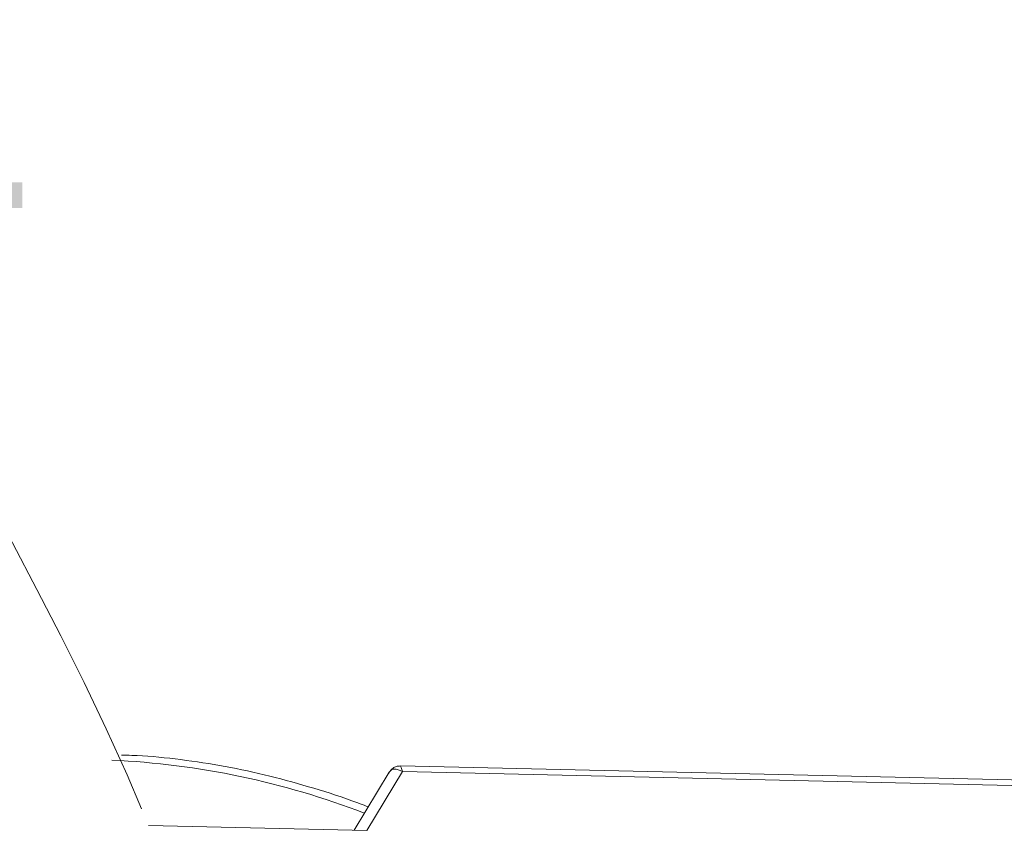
# Model space of a CAD drawing. Header units: millimetres. Extents: x 2098 to 3561, y 550 to 1583.
# Tile 77 of 84: x 3274 to 3320, y 1392 to 1430. Entities that reach past the tile are written whole.
import ezdxf

# ---------------------------------------------------------------- set-up
doc = ezdxf.new("R2010")
doc.units = ezdxf.units.MM
doc.linetypes.add('PHANTOM2', pattern=[31.75, 15.875, -3.175, 3.175, -3.175, 3.175, -3.175])
doc.styles.get("Standard").update_dxf_attribs({"font": '仿宋_GB2312.ttf', "width": 0.8})

msp = doc.modelspace()

# ---------------------------------------------------------------- linework, layer by layer
at = {"color": 7, "linetype": 'Continuous', "lineweight": 15}
for p, q in [((3290.875, 1394.91), (3289.225, 1392.199)), ((3289.82, 1392.186), (3291.501, 1394.948)), ((3325.94, 1394.415), (3291.403, 1395.208)), ((3291.501, 1394.948), (3325.684, 1394.163)), ((3279.567, 1392.421), (3289.82, 1392.186))]:
    msp.add_line(p, q, dxfattribs=at)
msp.add_arc((3276.161, 1357.91), 37.606, 68.8867, 87.4164, dxfattribs=at)
at = {"color": 3, "linetype": 'PHANTOM2', "lineweight": 9, "ltscale": 1.030123}
msp.add_spline([(3272.031, 1407.865), (3282.604, 1373.628), (3258.939, 1328.817), (3269.512, 1294.58)], degree=3, dxfattribs=at)
at = {"color": 7, "linetype": 'Continuous', "lineweight": 15}
for points, knots in [([(3289.889, 1393.29), (3289.634, 1393.387), (3288.699, 1393.745), (3287.065, 1394.256), (3284.989, 1394.816), (3282.896, 1395.254), (3280.821, 1395.553), (3279.285, 1395.705), (3278.469, 1395.711), (3278.311, 1395.712)], [0, 0, 0, 0, 0.0642572, 0.235538, 0.4114542, 0.5906981, 0.772379, 0.9558843, 1, 1, 1, 1]), ([(3291.501, 1394.948), (3291.361, 1395.004), (3291.145, 1395.092), (3290.95, 1395.024), (3290.879, 1394.91), (3290.847, 1394.859)], [0, 0, 0, 0, 0.4984129, 0.772928, 1, 1, 1, 1]), ([(3291.402, 1395.208), (3291.337, 1395.204), (3291.228, 1395.197), (3291.044, 1395.112), (3290.96, 1395.016), (3290.914, 1394.964)], [0, 0, 0, 0, 0.389383, 0.666862, 1, 1, 1, 1]), ([(3291.403, 1395.201), (3291.403, 1395.204), (3291.402, 1395.227), (3291.425, 1395.145), (3291.475, 1395.014), (3291.501, 1394.948)], [0, 0, 0, 0, 0.044603, 0.521109, 1, 1, 1, 1])]:
    msp.add_open_spline(points, degree=3, knots=knots, dxfattribs=at)

# ---------------------------------------------------------------- texts
at = {"color": 5, "lineweight": 9, "insert": (3267.548, 1430.229), "char_height": 12.1, "width": 1.815, "attachment_point": 1}
msp.add_mtext('4', dxfattribs=at)

doc.saveas('drawing.dxf')
